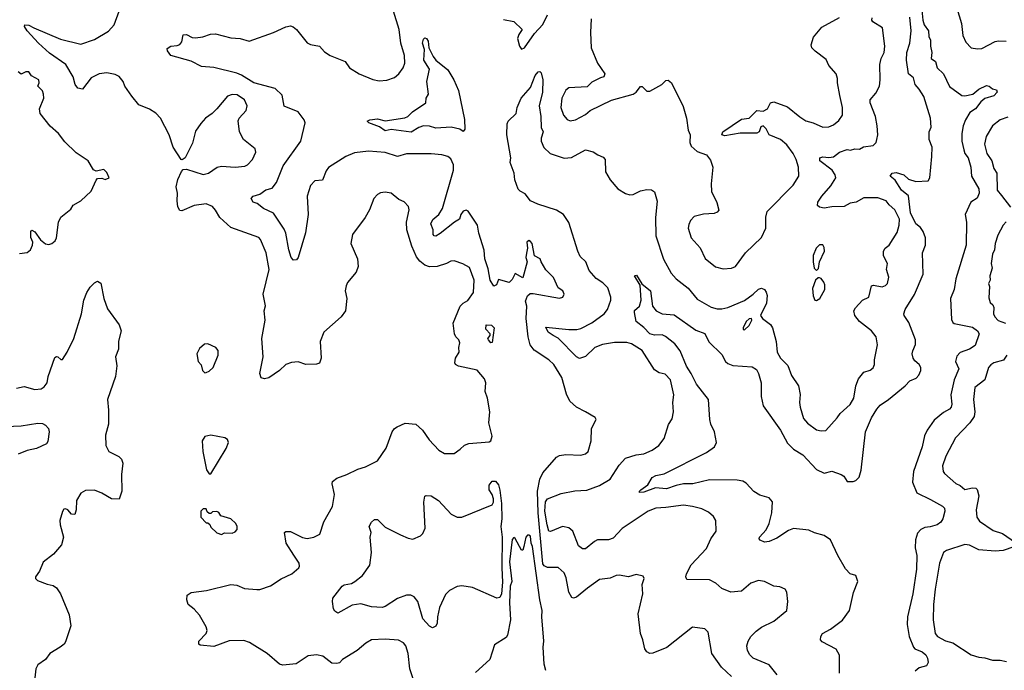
# Model space of a CAD drawing. Extents: x 1690054 to 1842981, y 782881 to 914114.
# Tile 140 of 256: x 1753755 to 1760192, y 807955 to 812209. Entities that reach past the tile are written whole.
import ezdxf

# ---------------------------------------------------------------- set-up
doc = ezdxf.new("R2010")
doc.units = 0

msp = doc.modelspace()

# ---------------------------------------------------------------- linework, layer by layer
at = {"layer": '0CON10XD'}
for points in [[(1759646.4, 812336.4), (1759660, 812205), (1759668.8, 812175), (1759697.5, 812135), (1759698.3, 812098.3), (1759710, 812075), (1759709.4, 812035), (1759718.1, 811995), (1759713.3, 811955), (1759742.5, 811935), (1759753.8, 811893.8), (1759794.5, 811855), (1759835, 811772.9), (1759915, 811714), (1759935, 811710.8), (1759987.5, 811722.5), (1760026, 811755), (1760075, 811779.3), (1760094, 811775), (1760115, 811756.7), (1760140.7, 811750.7), (1760146.7, 811735), (1760125, 811712), (1760065, 811693.3), (1760038.9, 811671.1), (1760005, 811626), (1759967.7, 811602.3), (1759937.8, 811555), (1759923.5, 811515), (1759915.3, 811464.7), (1759915.3, 811415), (1759926.9, 811356.9), (1759934.1, 811334.1), (1759957.3, 811305), (1759974.2, 811244.2), (1759978.8, 811185), (1760025, 811104), (1760028.1, 811075), (1760015, 811042.5), (1759973.8, 811015), (1759936, 810935), (1759944.3, 810885), (1759943.8, 810735), (1759876.1, 810515), (1759863.8, 810445), (1759840.8, 810385), (1759847.8, 810247.8), (1759855, 810228.8), (1759865, 810221.4), (1759985, 810198.8), (1760016.9, 810175), (1760028.2, 810155), (1760001.7, 810078.3), (1759965, 810054.1), (1759905, 810033.2), (1759881.3, 810008.7), (1759874, 809975), (1759895.3, 809925), (1759865, 809854.2), (1759843, 809755), (1759850, 809695), (1759845.5, 809675), (1759835, 809661.9), (1759795, 809641.1), (1759735, 809590.5), (1759688.8, 809525), (1759671.7, 809488.3), (1759656.4, 809415), (1759599.6, 809255), (1759592.7, 809185), (1759620, 809115), (1759709.1, 809070.9), (1759788, 809028), (1759800.8, 809015), (1759804.7, 808995), (1759791.5, 808945), (1759777.1, 808922.9), (1759753.2, 808906.8), (1759708.2, 808891.8), (1759671.9, 808888.1), (1759645.8, 808875), (1759625, 808851.2), (1759611.1, 808808.9), (1759609.6, 808755), (1759621.6, 808705), (1759617.5, 808615), (1759593.8, 808455), (1759558.7, 808305), (1759557.1, 808255), (1759569.6, 808175), (1759599.6, 808105), (1759608.6, 808095), (1759655, 808076.4), (1759680, 808055), (1759690.7, 808035), (1759694.5, 808005.5), (1759684, 807985), (1759635, 807970.5), (1759610.1, 807949.9)], [(1759873.6, 812313.6), (1759912.7, 812185), (1759920.6, 812105), (1759941.8, 812061.8), (1759975, 812026), (1760018.3, 812018.3), (1760045, 812020), (1760133.2, 812066.8), (1760155, 812070), (1760205, 812068.8)], [(1756635, 809400), (1756664.2, 809425.8), (1756692.1, 809437.9), (1756825, 809448), (1756835.8, 809455), (1756843.3, 809485), (1756823.4, 809573.4), (1756830, 809645), (1756813.7, 809735), (1756798.1, 809778.1), (1756802.5, 809835), (1756795, 809861.2), (1756746.4, 809916.4), (1756625, 809942.9), (1756605, 809954.2), (1756601.1, 809965), (1756604.6, 809995.4), (1756628.5, 810035), (1756625.5, 810065), (1756632.7, 810095), (1756626.9, 810115), (1756607.5, 810135), (1756598.9, 810155), (1756590, 810225), (1756634.3, 810335), (1756655, 810356.2), (1756685, 810373.8), (1756722, 810425), (1756726.8, 810505), (1756695, 810588), (1756652.6, 810612.6), (1756595, 810632), (1756575, 810630.8), (1756545, 810615.6), (1756483.9, 810596.1), (1756435, 810593.8), (1756405, 810603.8), (1756370.6, 810630.6), (1756348.9, 810658.9), (1756318.5, 810728.5), (1756285.6, 810835), (1756284.4, 810885), (1756300.8, 810965), (1756298, 810988), (1756268.8, 811018.8), (1756235, 811033.8), (1756183.9, 811073.9), (1756145, 811081.2), (1756115, 811077.5), (1756093.9, 811066.1), (1756070, 811040), (1756042.5, 810965), (1756013.8, 810915), (1755931.2, 810805), (1755921.2, 810745), (1755963.8, 810645), (1755968.8, 810595), (1755955, 810557.5), (1755899.3, 810490.7), (1755890.7, 810469.3), (1755883.8, 810435), (1755893.8, 810385), (1755886.2, 810305), (1755856, 810265), (1755743.8, 810166.2), (1755719.4, 810105), (1755725.8, 809995), (1755715, 809963.8), (1755695, 809957.5), (1755625, 809954.3), (1755575, 809970.8), (1755533.2, 809966.8), (1755495, 809954), (1755453.8, 809915), (1755385, 809868), (1755355, 809860), (1755335, 809867.5), (1755325.8, 809895), (1755346.2, 810005), (1755338.8, 810125), (1755359.2, 810245), (1755353.5, 810305), (1755362.2, 810337.8), (1755347.3, 810415), (1755386.3, 810575), (1755366.1, 810685), (1755330.6, 810770.6), (1755318.9, 810785), (1755135, 810851.2), (1755063.8, 810915), (1755035, 810962.5), (1755015, 810986.5), (1754975, 811004.5), (1754895.7, 810994.3), (1754815, 810960), (1754802.3, 810962.3), (1754790, 810985), (1754784.3, 811025), (1754787.5, 811075), (1754777.5, 811115), (1754789.2, 811165), (1754812.7, 811217.3), (1754825, 811230), (1754845, 811231.2), (1754955, 811196.5), (1754988.8, 811205), (1755045.6, 811245.6), (1755075, 811250.5), (1755164.5, 811244.5), (1755227.8, 811252.2), (1755245, 811260.8), (1755277.5, 811295), (1755298.3, 811341.7), (1755295.8, 811365), (1755218.8, 811425), (1755191.4, 811475), (1755182.7, 811547.3), (1755190, 811565), (1755235, 811616.2), (1755242.9, 811645), (1755225.8, 811685), (1755177.2, 811717.2), (1755145, 811720.6), (1755115, 811708.8), (1755043.8, 811625), (1755013.8, 811595), (1754970, 811565), (1754939.1, 811530.9), (1754905, 811480), (1754885, 811402.5), (1754837.5, 811305), (1754817, 811293), (1754810, 811295), (1754758.8, 811375), (1754733.3, 811455), (1754675.8, 811565.8), (1754645, 811596.7), (1754605, 811623.3), (1754535, 811653.3), (1754488.3, 811708.3), (1754443.8, 811775), (1754431.2, 811805), (1754405, 811836.7), (1754379.5, 811849.5), (1754325, 811861.2), (1754275, 811855.4), (1754221.6, 811828.4), (1754165.8, 811754.2), (1754135, 811762), (1754118.6, 811785), (1754105.4, 811835.4), (1754057.1, 811915), (1753950.4, 811990.4), (1753877.5, 812055), (1753803.3, 812135), (1753787.5, 812165), (1753790, 812175), (1753815, 812173.3), (1753846.7, 812155), (1754022.6, 812082.6), (1754155, 812048.9), (1754245, 812080), (1754335, 812134.5), (1754373.9, 812175), (1754404.6, 812265)], [(1757468.2, 808491.8), (1757396.6, 808433.4), (1757375, 808426), (1757365, 808430), (1757344.6, 808464.6), (1757328.7, 808558.7), (1757315, 808592), (1757275, 808627.5), (1757205, 808627.1), (1757185, 808637.5), (1757175, 808651.1), (1757145.5, 808985), (1757140.5, 809125), (1757155.8, 809205), (1757174.7, 809245.3), (1757265, 809347.5), (1757285, 809359.2), (1757325, 809365.8), (1757425, 809362), (1757455, 809370), (1757472, 809385), (1757490.6, 809455), (1757494.3, 809535.7), (1757523.3, 809595), (1757518, 809608), (1757455.4, 809645.4), (1757395, 809674.4), (1757351.8, 809715), (1757329.3, 809759.3), (1757299.2, 809869.2), (1757247.1, 809955), (1757214.7, 809984.7), (1757118.3, 810048.3), (1757093, 810083), (1757080, 810135), (1757065.9, 810255), (1757070.9, 810335), (1757062.5, 810367.5), (1757075.8, 810404.2), (1757092.5, 810417.5), (1757111.9, 810418.1), (1757285, 810387.5), (1757306.1, 810393.9), (1757314.6, 810415), (1757305.8, 810435.8), (1757276, 810455), (1757245, 810523.3), (1757195, 810573.3), (1757164, 810625), (1757158.8, 810645), (1757121.2, 810665), (1757105.6, 810745), (1757095, 810758), (1757084, 810766), (1757071.2, 810755), (1757075.9, 810715.9), (1757068.7, 810681.3), (1757064.4, 810655), (1757072.5, 810625), (1757045, 810520), (1756995, 810550), (1756975, 810510), (1756955, 810490), (1756885, 810510), (1756872.5, 810475), (1756855, 810467.5), (1756830.5, 810505), (1756818.8, 810578.8), (1756797.2, 810645), (1756791, 810701), (1756756.4, 810813.6), (1756747.5, 810865), (1756687.5, 810957.5), (1756675, 810964.2), (1756655, 810956.8), (1756638.5, 810935), (1756631.4, 810905), (1756597.8, 810885), (1756505, 810810.4), (1756475, 810793.6), (1756464.7, 810794.7), (1756459.1, 810805), (1756458.9, 810835), (1756442.5, 810875), (1756457.4, 810902.6), (1756494.7, 810935.3), (1756520, 810975), (1756590.4, 811225), (1756590.5, 811260.5), (1756575, 811300), (1756555.4, 811315.4), (1756515, 811324.4), (1756445, 811332.2), (1756285, 811331.9), (1756225, 811313.5), (1756145, 811339.6), (1756035, 811350), (1755945, 811338), (1755886.6, 811313.4), (1755775, 811242.5), (1755758.3, 811221.7), (1755735, 811158.8), (1755685, 811156), (1755657.5, 811125), (1755635.6, 811055), (1755641.9, 810935), (1755624, 810815), (1755575.7, 810655), (1755565, 810638.8), (1755545, 810636.2), (1755530.6, 810655), (1755514.7, 810704.7), (1755495, 810812.5), (1755485, 810838.8), (1755414.4, 810944.4), (1755350, 810975), (1755307.7, 811007.7), (1755282.5, 811015), (1755269.3, 811040.7), (1755282.5, 811055), (1755325, 811067.5), (1755365, 811095.8), (1755405, 811108), (1755435, 811144), (1755477.7, 811252.3), (1755593.2, 811415), (1755620.8, 811535), (1755614.3, 811554.3), (1755575, 811607.1), (1755485, 811642.5), (1755471.8, 811715), (1755425, 811759.2), (1755285, 811795.5), (1755205, 811846.9), (1755175, 811858.2), (1755025.6, 811895.6), (1754945, 811903.8), (1754876.9, 811936.9), (1754744.2, 811975), (1754721.2, 812005), (1754719.3, 812020.7), (1754744.5, 812035.5), (1754785, 812039.2), (1754803, 812047), (1754815.8, 812064.2), (1754825, 812110), (1754845, 812112), (1754882.7, 812092.7), (1754905, 812090.5), (1754953.7, 812096.3), (1755002.5, 812115), (1755035, 812117.1), (1755135, 812090.8), (1755196.8, 812086.8), (1755255, 812068.8), (1755415, 812124.3), (1755495, 812163.3), (1755525, 812168.9), (1755542.8, 812162.8), (1755564.3, 812145), (1755635, 812058.6), (1755656.6, 812046.6), (1755715, 812035.8), (1755748.7, 811998.7), (1755786, 811975), (1755884, 811935), (1755911.4, 811895), (1755975, 811854.6), (1756065, 811818.6), (1756105, 811809.4), (1756155, 811814.4), (1756205, 811831.9), (1756235, 811854.3), (1756263.1, 811895), (1756272.5, 811925), (1756271.8, 811975), (1756247.3, 812055), (1756237.1, 812145), (1756199.6, 812265)], [(1756919.3, 812209.3), (1756985, 812196.7), (1757040, 812145), (1757017.9, 812112.1), (1757010, 812085), (1757022.2, 812035), (1757035, 812015.8), (1757055, 812024.4), (1757121.9, 812118.1), (1757175, 812177.5), (1757205, 812240)], [(1757979.8, 809020.2), (1757915, 809015.4), (1757865, 808995.4), (1757695, 808880.9), (1757635, 808819.1), (1757605, 808808.8), (1757533.2, 808806.8), (1757513.1, 808796.9), (1757455, 808748.6), (1757435, 808749.2), (1757407.9, 808767.9), (1757371.5, 808865), (1757345, 808886.9), (1757305, 808894.6), (1757225, 808862.7), (1757215, 808865.6), (1757202.8, 808905), (1757188.8, 808995), (1757193.6, 809056.4), (1757205, 809075.7), (1757295, 809110), (1757385, 809129.1), (1757463.2, 809133.2), (1757545, 809163.5), (1757615, 809205.6), (1757674.5, 809295.5), (1757715, 809341.9), (1757785, 809364.4), (1757835, 809370.6), (1757890, 809395), (1757934.4, 809425.6), (1757968.7, 809471.3), (1757998, 809562), (1758020.9, 809599.1), (1758029.4, 809645), (1758025.5, 809705), (1758030.9, 809755), (1758009.4, 809855), (1757975, 809890.8), (1757935, 809899.4), (1757905, 809919.4), (1757824.4, 810045), (1757755, 810089.6), (1757725, 810097.2), (1757645, 810099.1), (1757565, 810084.1), (1757515, 810064.5), (1757455, 810006.9), (1757415, 809992.5), (1757395, 810004.4), (1757275, 810125.6), (1757242.9, 810142.9), (1757209.4, 810165), (1757195, 810197.5), (1757345, 810183.5), (1757397.6, 810182.4), (1757425, 810188.8), (1757495, 810227.1), (1757576.4, 810285), (1757597.3, 810315), (1757620, 810375), (1757620.6, 810395), (1757600, 810455), (1757567.4, 810487.4), (1757525, 810515.8), (1757479.5, 810569.5), (1757457.5, 810625), (1757420.3, 810660.3), (1757403.3, 810695), (1757345, 810881.9), (1757310.4, 810935), (1757265, 810963.3), (1757143, 811003), (1757095, 811024.5), (1757059.4, 811069.4), (1757026.8, 811086.8), (1757015, 811100.9), (1756991.5, 811161.5), (1756988.1, 811205), (1756961.8, 811275), (1756966.8, 811305), (1756939.8, 811455), (1756941.8, 811528.2), (1756948.2, 811545), (1757001.5, 811595), (1757008, 811635), (1757034.2, 811695), (1757094.6, 811765.4), (1757124.3, 811845), (1757145, 811868.8), (1757155, 811870), (1757165, 811862.5), (1757175.5, 811815.5), (1757174.4, 811735), (1757150.6, 811645), (1757162.7, 811575), (1757163.9, 811505), (1757176.8, 811475), (1757164.5, 811435), (1757165.4, 811415.4), (1757183.1, 811373.1), (1757223.6, 811333.7), (1757315, 811302.9), (1757362.6, 811307.4), (1757455, 811358.8), (1757505.5, 811345.5), (1757535, 811325.3), (1757569.9, 811309.9), (1757583.1, 811295), (1757584.2, 811214.2), (1757615, 811161.4), (1757665, 811102.2), (1757715, 811072.9), (1757745, 811064.3), (1757765, 811066), (1757815, 811089.2), (1757855, 811099.2), (1757885, 811096), (1757905, 811083.3), (1757923.2, 811023.2), (1757912.9, 810915), (1757914.6, 810795.4), (1757965, 810644), (1758015, 810552.5), (1758047.5, 810515), (1758125, 810454.3), (1758185, 810381.5), (1758275, 810330), (1758315, 810318.8), (1758345, 810317.7), (1758385, 810327.5), (1758495, 810372.5), (1758550.8, 810415), (1758585, 810446.2), (1758605, 810453.3), (1758623.9, 810443.9), (1758635, 810427.5), (1758642, 810405), (1758637.5, 810355), (1758598.8, 810275), (1758611.2, 810255), (1758664, 810215), (1758677.8, 810195), (1758701.2, 810105), (1758706.5, 810035), (1758730, 809995), (1758777.8, 809947.8), (1758801.7, 809881.7), (1758847.1, 809815), (1758857.6, 809757.6), (1758853.1, 809705), (1758856.9, 809675), (1758880.2, 809600.2), (1758905, 809571.2), (1758965, 809526.7), (1758995, 809520), (1759025, 809523.8), (1759100, 809605), (1759118.8, 809635), (1759185, 809692), (1759209.5, 809735), (1759222.1, 809815), (1759239.4, 809860.6), (1759275, 809904.2), (1759315, 809918), (1759335, 809933.3), (1759344, 809955), (1759344.2, 809985), (1759363, 810083), (1759354.4, 810134.4), (1759325, 810174.4), (1759245.6, 810235), (1759214.2, 810275), (1759209.2, 810305), (1759219.2, 810325), (1759264.6, 810375.4), (1759305.8, 810395), (1759325, 810468.6), (1759336.5, 810473.5), (1759395, 810462), (1759415, 810470), (1759428.9, 810485), (1759438.1, 810525), (1759423.3, 810575), (1759428.8, 810615), (1759403.2, 810665), (1759403.3, 810695), (1759413.6, 810715), (1759439.4, 810735), (1759492.6, 810817.4), (1759505.7, 810865.7), (1759506.7, 810905), (1759476.4, 810965), (1759438.7, 810998.7), (1759420, 811025), (1759365, 811044.4), (1759275, 811043.1), (1759225, 811016.5), (1759185, 811009.5), (1759145, 810986.5), (1759065, 810984.6), (1759015, 810976.9), (1758985, 810982.5), (1758971.2, 810995), (1758974.2, 811015), (1759000, 811055), (1759057.7, 811122.3), (1759090, 811175), (1759085.7, 811195), (1759067.1, 811225), (1758986.4, 811285), (1758985.4, 811304.6), (1759005, 811311.8), (1759045, 811308.1), (1759075, 811312.9), (1759115, 811342), (1759165, 811361.2), (1759186.2, 811356.2), (1759215, 811364.1), (1759245, 811362.2), (1759272.8, 811377.2), (1759335, 811386), (1759354, 811405), (1759360, 811425), (1759365.6, 811455), (1759362.2, 811515), (1759350.5, 811575), (1759316, 811665), (1759316.1, 811683.9), (1759352.3, 811727.7), (1759375.7, 811774.3), (1759380.8, 811815), (1759377.8, 811915), (1759386.7, 811955), (1759406.4, 811995), (1759410.4, 812035), (1759395.8, 812155), (1759333.8, 812195), (1759327.5, 812205), (1759328.2, 812221.8)], [(1757491.4, 812215), (1757486.7, 812125), (1757491.4, 812025), (1757532.5, 811925), (1757580, 811855), (1757573.9, 811836.1), (1757552, 811828), (1757495, 811800), (1757465, 811770), (1757345, 811764.2), (1757325, 811748), (1757299.5, 811695), (1757293.6, 811635), (1757310.6, 811585), (1757335, 811556), (1757355, 811547.5), (1757390, 811555), (1757455, 811589.4), (1757485.4, 811614.6), (1757625, 811681.8), (1757765, 811722.9), (1757785, 811735.8), (1757815, 811771.2), (1757825, 811771.2), (1757855, 811742.2), (1757875, 811740.5), (1757953.8, 811785), (1757979.5, 811810.5), (1757995, 811813.8), (1758016, 811795), (1758092.1, 811642.1), (1758115.5, 811565.5), (1758125.9, 811485.9), (1758138.8, 811455), (1758136.2, 811405), (1758145, 811382.5), (1758185, 811346.7), (1758245, 811326), (1758270.9, 811290.9), (1758286.2, 811245), (1758276, 811135), (1758278, 811085), (1758313, 811013), (1758326, 810964), (1758315, 810950), (1758295, 810942), (1758225, 810938), (1758165, 810921.2), (1758141.2, 810895), (1758129.5, 810870.5), (1758126, 810845), (1758145, 810783.3), (1758205, 810716.2), (1758236.6, 810646.6), (1758305, 810592), (1758355, 810580.8), (1758410, 810585), (1758435, 810596), (1758499.4, 810685), (1758605.7, 810785), (1758634.2, 810845), (1758633, 810917), (1758642, 810955), (1758812.8, 811127.2), (1758848.1, 811185), (1758847.1, 811245), (1758830.9, 811295), (1758811.1, 811335), (1758771.3, 811391.3), (1758728.6, 811425), (1758655.3, 811455.3), (1758635, 811494.4), (1758615, 811514), (1758600.9, 811509.1), (1758589.5, 811475), (1758575, 811467.3), (1758465, 811467.5), (1758365, 811450.6), (1758346.7, 811455), (1758352.5, 811475), (1758475, 811557.8), (1758525, 811564), (1758575, 811616), (1758615, 811610.8), (1758644.3, 811625), (1758665, 811664.3), (1758685, 811672.2), (1758775, 811638.5), (1758855, 811573.1), (1758895, 811548.6), (1758942.5, 811535), (1759005, 811506), (1759045, 811508), (1759075, 811521.2), (1759111.2, 811548.8), (1759134.5, 811585.5), (1759134.4, 811635), (1759116.9, 811713.1), (1759101.4, 811795), (1759102.9, 811825), (1759092.5, 811855), (1759045, 811910), (1759028.3, 811948.3), (1758955, 812004.2), (1758934.3, 812025), (1758928.9, 812045), (1758944.3, 812095), (1759000.2, 812159.8), (1759115, 812224.3)], [(1759593.9, 810043.9), (1759611.5, 810085), (1759611.2, 810115), (1759569.2, 810229.2), (1759537.1, 810275), (1759535.8, 810285), (1759544.2, 810315), (1759605, 810411.2), (1759662.3, 810545), (1759657.5, 810685), (1759678.1, 810735), (1759676.6, 810783.4), (1759662.9, 810825), (1759645, 810850.9), (1759614.9, 810874.9), (1759578.3, 810945), (1759566.7, 811056.7), (1759520.5, 811095), (1759479.7, 811159.7), (1759446.7, 811185), (1759460, 811205), (1759485, 811209.6), (1759535, 811195.4), (1759566.9, 811166.9), (1759615, 811151.5), (1759693.8, 811155), (1759705.4, 811175), (1759719.4, 811315), (1759721.4, 811375), (1759701.2, 811425), (1759702, 811475), (1759713.6, 811506.4), (1759710, 811565), (1759665.9, 811705.9), (1759636.2, 811755), (1759608.8, 811785), (1759598.3, 811828.3), (1759566, 811855), (1759552.9, 811945), (1759554.3, 811994.3), (1759574.4, 812055), (1759584, 812135), (1759574.1, 812225.9)], [(1756315, 811473.7), (1756185, 811490.8), (1756145, 811483.1), (1756108.3, 811508.3), (1756037.5, 811535), (1756027.5, 811545), (1756045, 811553.3), (1756095, 811560), (1756145, 811547.5), (1756272.3, 811567.7), (1756293.6, 811576.4), (1756323.9, 811606.1), (1756410, 811665), (1756412.5, 811695), (1756428, 811722), (1756418, 811805), (1756434.5, 811884.5), (1756396.9, 811945), (1756400.8, 812015), (1756388.6, 812055), (1756395, 812082.5), (1756405, 812090), (1756415.7, 812085.7), (1756425, 812067.5), (1756430, 812025), (1756458.6, 811968.6), (1756476.2, 811945), (1756555, 811881.2), (1756593.3, 811815), (1756625.2, 811745), (1756663.1, 811556.9), (1756665.9, 811494.1), (1756655, 811478.8), (1756633.8, 811493.8), (1756576.3, 811506.3), (1756475, 811499.2), (1756435, 811512.2), (1756395, 811515.6), (1756365, 811504.6), (1756315, 811473.7)], [(1753755, 810680), (1753805, 810687.5), (1753825.3, 810704.7), (1753839.3, 810735), (1753840.4, 810755), (1753828.8, 810785), (1753828.8, 810825), (1753835, 810833.3), (1753855, 810821.2), (1753890.3, 810770.3), (1753925, 810743.8), (1753945, 810738.8), (1753965, 810746.2), (1753986.8, 810763.2), (1753997, 810783), (1754008.8, 810885), (1754025, 810916.7), (1754089.5, 810970.5), (1754105, 810996.7), (1754156.1, 811023.9), (1754223, 811087), (1754255, 811160), (1754265, 811170), (1754291.7, 811171.7), (1754315, 811163.3), (1754340, 811175), (1754325, 811210), (1754305, 811230), (1754255, 811217.5), (1754237, 811227), (1754202.5, 811285), (1754125, 811338.8), (1754051.3, 811411.3), (1754010, 811465), (1753955, 811513.3), (1753888.9, 811595), (1753884.5, 811625.5), (1753912.9, 811695), (1753911.2, 811721.2), (1753903.8, 811743.8), (1753873.3, 811775), (1753882.5, 811795), (1753880, 811815), (1753832, 811842), (1753815, 811868.6), (1753795, 811868.6), (1753765, 811852.5), (1753745, 811868.6)], [(1760215, 811570.5), (1760165, 811553.3), (1760114.4, 811515), (1760074.7, 811445.3), (1760062.9, 811395), (1760077.9, 811335), (1760110.4, 811285), (1760123.8, 811235), (1760142.7, 811205), (1760145.5, 811095), (1760175, 811060)], [(1760175, 811060), (1760232.4, 810982.4)], [(1760205, 810887.1), (1760185, 810866), (1760150.1, 810799.9), (1760133.2, 810745), (1760128.4, 810705), (1760114.5, 810675), (1760107.1, 810615), (1760112.9, 810585), (1760098.8, 810535), (1760100, 810505), (1760090, 810485), (1760096.2, 810465), (1760090.7, 810390.7), (1760100.8, 810360.8), (1760117.1, 810345), (1760123.6, 810326.4), (1760122.9, 810285), (1760130, 810265), (1760152.1, 810242.1), (1760200, 810225)], [(1758965, 810570), (1758977, 810583), (1758983.3, 810625), (1759016.2, 810695), (1759015, 810720), (1759005, 810736.7), (1758985, 810736.7), (1758963.3, 810715), (1758943.9, 810666.1), (1758942.5, 810625), (1758950, 810585), (1758965, 810570)], [(1759114, 807936), (1759114, 808054), (1759093, 808093), (1759001.8, 808141.8), (1758990.8, 808155), (1758992.5, 808175), (1759004, 808195), (1759056.2, 808223.8), (1759135, 808282), (1759180, 808345), (1759207.4, 808462.6), (1759234, 808535), (1759222.5, 808575), (1759185, 808586.2), (1759155, 808618.8), (1759104.4, 808705), (1759056.9, 808806.9), (1759015.2, 808835.2), (1758952.6, 808852.6), (1758915, 808871.5), (1758815, 808881.4), (1758781.7, 808868.3), (1758705, 808818), (1758655, 808797.1), (1758625, 808793.1), (1758596.7, 808805), (1758590, 808815), (1758592.5, 808825), (1758636.3, 808873.7), (1758655.7, 808915), (1758672.9, 808985), (1758677, 809057), (1758655, 809081.9), (1758595, 809100.6), (1758555, 809124.4), (1758505, 809178.6), (1758482, 809192), (1758445, 809197.5), (1758265, 809199.6), (1758156.3, 809173.7), (1758095, 809173.1), (1758046.3, 809163.7), (1757985, 809142.2), (1757912.7, 809147.3), (1757835, 809118.6), (1757807.5, 809117.5), (1757806.7, 809125), (1757816.2, 809135), (1757862.4, 809167.6), (1757890, 809215), (1757915, 809229.1), (1757969.5, 809240.5), (1758245, 809379.5), (1758298, 809415), (1758310, 809445), (1758297.8, 809515), (1758274, 809564), (1758267.5, 809595), (1758259.5, 809725), (1758179.6, 809825), (1758146, 809895), (1758115, 809943.5), (1758074.2, 810044.2), (1758038.8, 810088.8), (1757977.6, 810137.6), (1757955, 810148.5), (1757905, 810146.7), (1757875, 810154.5), (1757835.8, 810195.8), (1757786.7, 810235), (1757773.8, 810295), (1757775, 810307.5), (1757806.7, 810335), (1757818, 810375), (1757812.5, 810472.5), (1757773.8, 810535), (1757788.3, 810538.3), (1757821.7, 810481.7), (1757878.8, 810435), (1757892.9, 810335), (1757915.8, 810305), (1757955, 810285.6), (1758035, 810279.2), (1758175, 810179.4), (1758235, 810156), (1758261.7, 810101.7), (1758345, 810020), (1758370, 809975), (1758385, 809960), (1758418.3, 809948.3), (1758545, 809938.6), (1758572.6, 809922.6), (1758586.4, 809896.4), (1758602.5, 809835), (1758603.1, 809745), (1758615.7, 809685), (1758728.9, 809525), (1758775, 809440.5), (1758815, 809400.9), (1758875, 809362.7), (1758965, 809268.8), (1759015, 809244.7), (1759065, 809256.1), (1759125.3, 809235.3), (1759143.4, 809223.4), (1759165, 809190), (1759205, 809189.2), (1759222.5, 809195), (1759242.7, 809217.3), (1759256, 809264), (1759285.5, 809515), (1759324.6, 809605), (1759358.3, 809661.7), (1759380.5, 809689.5), (1759435, 809725.4), (1759544.1, 809815), (1759575, 809847.8), (1759615.8, 809865), (1759634.3, 809885), (1759645.7, 809915), (1759645.7, 809935), (1759635.4, 809955.4), (1759607.4, 809977.4), (1759595.7, 809995), (1759590, 810025), (1759593.9, 810043.9)], [(1758965, 810372.5), (1758986.2, 810385), (1759018.8, 810445), (1759020, 810475), (1759013.6, 810493.6), (1758995, 810517.5), (1758985, 810520), (1758975, 810520), (1758957.5, 810505), (1758939.3, 810450.7), (1758942.7, 810402.7), (1758953.9, 810373.9), (1758965, 810372.5)], [(1753735, 809798.6), (1753785, 809810.8), (1753855, 809790.8), (1753895, 809795.8), (1753915, 809809.2), (1753935.2, 809834.8), (1753942.1, 809875), (1753985, 810000), (1753995, 810006.2), (1754005, 810003.8), (1754025, 809987.5), (1754035, 809986.7), (1754064.8, 810035.2), (1754110.3, 810125), (1754160, 810285), (1754174.4, 810375), (1754195, 810426.2), (1754215, 810460), (1754245, 810488), (1754265, 810498.8), (1754285, 810486.7), (1754304.4, 810385), (1754328.9, 810318.9), (1754405, 810213.3), (1754419.2, 810175), (1754402.3, 810107.7), (1754400.8, 810055), (1754380.8, 810005), (1754390.8, 809945), (1754381.9, 809875), (1754328.9, 809725), (1754336.7, 809655), (1754336.7, 809565), (1754317.4, 809492.6), (1754318.9, 809425), (1754339.2, 809385), (1754402.7, 809352.7), (1754420.8, 809335), (1754430.3, 809309.7), (1754420.9, 809235), (1754423.1, 809125), (1754405.7, 809074.3), (1754355.6, 809075.6), (1754293, 809113), (1754245, 809133.3), (1754185, 809130), (1754155, 809112.2), (1754126.8, 809065), (1754125.3, 809004.7), (1754115, 808973.3), (1754095, 808976.7), (1754070, 809005), (1754055, 809011.2), (1754045, 809008.8), (1754035, 808992.5), (1754018.1, 808935), (1754019.4, 808905), (1754042, 808825), (1754028.8, 808775), (1753976.7, 808715), (1753908.3, 808661.7), (1753885, 808602.5), (1753858.8, 808565), (1753858.8, 808555), (1753872.1, 808542.1), (1753935, 808517.5), (1753975, 808509.2), (1753995, 808493.8), (1754022, 808455), (1754078.3, 808318.3), (1754090, 808245), (1754055, 808140), (1754045.4, 808124.6), (1754020, 808105), (1753953.3, 808065), (1753923.3, 808025), (1753875, 807991.4), (1753861.1, 807965), (1753853.9, 807906.1)], [(1758495, 810180), (1758525, 810210), (1758542.5, 810245), (1758540, 810255), (1758525, 810252.5), (1758503.8, 810235), (1758484.2, 810195), (1758485, 810182.5), (1758495, 810180)], [(1756835, 810096.2), (1756819.2, 810115), (1756815.8, 810125), (1756832, 810145), (1756831.4, 810155), (1756802.2, 810185), (1756805.9, 810214.1), (1756840.6, 810210.6), (1756856.9, 810195), (1756845, 810097.5), (1756835, 810096.2)], [(1754965, 809900), (1754975, 809902.5), (1754995, 809910), (1755020, 809935), (1755052.5, 810015), (1755052.5, 810045), (1755037.5, 810065), (1754985, 810090), (1754963, 810087), (1754930.7, 810059.3), (1754912.5, 810025), (1754922.5, 809975), (1754941.7, 809951.7), (1754950, 809915), (1754965, 809900)], [(1760210, 810015), (1760187.3, 809982.7), (1760125, 809965.5), (1760105, 809952.9), (1760090, 809935), (1760065.7, 809855), (1760000.6, 809805), (1759991.8, 809725), (1759998.8, 809645), (1759995.4, 809615), (1759966.4, 809573.6), (1759874.4, 809475), (1759809.4, 809355), (1759789.1, 809290.9), (1759793.3, 809255), (1759800.8, 809240.8), (1759876.4, 809176.4), (1759905, 809162.9), (1759935, 809137.5), (1759985, 809147.5), (1760006.7, 809145), (1760015, 809136.7), (1760025.9, 809095.9), (1760007.9, 809005), (1760012.9, 808955), (1760030, 808930), (1760118.8, 808868.8), (1760179.8, 808849.8), (1760265, 808791.2)], [(1753665, 809548.9), (1753765, 809553.1), (1753875, 809571.6), (1753905, 809568.9), (1753925, 809557.5), (1753944.5, 809535), (1753948.9, 809515), (1753938.8, 809451.2), (1753930, 809435), (1753865, 809405.7), (1753805, 809391.5), (1753745, 809368.1)], [(1756331.1, 807885), (1756305.5, 807965), (1756294.3, 808065), (1756279.2, 808115), (1756264.3, 808134.3), (1756232.7, 808152.7), (1756145, 808159.2), (1756055, 808153.3), (1756018.3, 808131.7), (1755962, 808085), (1755866, 808025), (1755846.6, 808003.4), (1755828.3, 807998.3), (1755795, 808002), (1755738, 808048), (1755695, 808056.5), (1755640.4, 808049.6), (1755562.4, 807997.6), (1755475, 807988), (1755454.4, 807994.4), (1755373.7, 808063.7), (1755257.4, 808137.4), (1755221.4, 808148.6), (1755125, 808147.1), (1755025, 808111.4), (1754935, 808118.8), (1754926.7, 808125), (1754926.2, 808145), (1754973.8, 808195), (1754980, 808215), (1754975, 808240), (1754931.2, 808315), (1754896.2, 808355), (1754857.5, 808385), (1754848.1, 808415), (1754849.2, 808445), (1754875.8, 808464.2), (1754975.8, 808475.8), (1755135, 808516.7), (1755175, 808510.5), (1755225, 808490), (1755305, 808482.4), (1755326.3, 808483.7), (1755395, 808506.2), (1755465, 808553.1), (1755534.7, 808585.3), (1755580.6, 808625), (1755585.6, 808635), (1755582.2, 808655), (1755548.4, 808708.4), (1755497.5, 808785), (1755486.7, 808855), (1755495, 808863.3), (1755525, 808862), (1755605, 808824.2), (1755635, 808817.5), (1755677.5, 808825), (1755716.7, 808845), (1755744, 808925), (1755801.4, 809025), (1755814.2, 809105), (1755797.5, 809175), (1755801.3, 809188.7), (1755829.1, 809210.9), (1755895, 809234.4), (1755965, 809269.5), (1756016.2, 809285), (1756095.5, 809324.5), (1756152.3, 809407.7), (1756190, 809515), (1756205, 809536), (1756222.4, 809547.6), (1756275, 809570), (1756345, 809564.2), (1756389.2, 809525), (1756432.1, 809462.1), (1756495, 809393.3), (1756532.7, 809372.7), (1756595, 809373.3), (1756635, 809400)], [(1755005, 809240), (1755105.8, 809405), (1755120, 809445), (1755113.3, 809465), (1755095.5, 809475.5), (1755005, 809492.5), (1754965, 809483.8), (1754948, 809455), (1754952, 809385), (1754977.5, 809265), (1754995, 809240), (1755005, 809240)], [(1756455, 808233.3), (1756435, 808243.8), (1756391.9, 808291.9), (1756358.1, 808405), (1756334.5, 808434.5), (1756312.5, 808445), (1756285, 808446.1), (1756225, 808424.6), (1756145, 808371.1), (1756125, 808364.5), (1756055, 808369.7), (1755985, 808389.2), (1755929.8, 808380.2), (1755835, 808328), (1755815, 808341.2), (1755807.6, 808357.6), (1755800.8, 808405), (1755803.6, 808426.4), (1755863.8, 808505), (1755875.8, 808514.2), (1755925, 808522.5), (1755946.7, 808535), (1755995.6, 808574.4), (1756045, 808642.5), (1756055.9, 808724.1), (1756045.8, 808825), (1756053.3, 808855), (1756040.8, 808895), (1756055, 808923.8), (1756075, 808940), (1756095, 808941.2), (1756145, 808890), (1756245, 808840), (1756295, 808818), (1756325, 808812), (1756375, 808834.2), (1756390.9, 808849.1), (1756405.6, 808885), (1756396.9, 809055), (1756405, 809092.5), (1756411.7, 809098.3), (1756445, 809095.7), (1756493.8, 809065), (1756576.3, 808976.3), (1756615, 808955.7), (1756645, 808955.7), (1756845, 809037.5), (1756853.5, 809055), (1756853.4, 809076.6), (1756845, 809104), (1756825.6, 809135), (1756825.6, 809165), (1756845, 809192), (1756865, 809190.6), (1756885, 809167.1), (1756895, 809133.1), (1756905.4, 809045), (1756907.7, 808945), (1756900.3, 808895), (1756910.7, 808825), (1756907.7, 808625), (1756911.8, 808531.8), (1756905.6, 808454.4), (1756895, 808430), (1756875, 808425.6), (1756715, 808496.5), (1756645, 808507.5), (1756615, 808503.6), (1756565, 808476.5), (1756538.7, 808451.3), (1756499.6, 808365), (1756486.9, 808305), (1756485, 808262.5), (1756475, 808242.5), (1756455, 808233.3)], [(1758706.9, 807925), (1758655, 807991.4), (1758550, 808035), (1758528.6, 808055), (1758513.5, 808085), (1758509.4, 808115), (1758517.1, 808145), (1758534.6, 808175.4), (1758569.2, 808210.8), (1758604.1, 808235.9), (1758685, 808276.2), (1758770, 808345), (1758776.4, 808403.6), (1758770, 808465), (1758760, 808485), (1758725, 808500), (1758685, 808504.2), (1758625.6, 808535.6), (1758585, 808542.5), (1758535, 808524), (1758475, 808471.2), (1758405, 808466.2), (1758345, 808490), (1758305.6, 808525.6), (1758265.6, 808545.6), (1758117.7, 808547.7), (1758110, 808565), (1758114.2, 808585), (1758146, 808645), (1758245, 808750.8), (1758274.3, 808815), (1758309.2, 808865), (1758306, 808935), (1758291.2, 808961.2), (1758258.3, 808988.3), (1758215, 809010), (1758155, 809026.7), (1758095, 809034.5), (1757979.8, 809020.2)], [(1755075, 808842.5), (1755095, 808853.3), (1755145, 808852.5), (1755165, 808860), (1755177.5, 808875), (1755177.5, 808895), (1755167.5, 808915), (1755136.1, 808946.1), (1755070, 808965), (1755056.4, 808986.4), (1755045, 808992.5), (1755015, 808990), (1755005, 808980), (1754995, 808980), (1754981.7, 808991.7), (1754975, 809010), (1754955, 809010), (1754940, 808995), (1754940, 808955), (1754975, 808920), (1754985, 808920), (1754998.3, 808908.3), (1755005, 808890), (1755045, 808853.3), (1755075, 808842.5)], [(1757194.1, 807954.1), (1757184, 807995), (1757177.3, 808105), (1757181.6, 808145), (1757169.3, 808305), (1757172, 808345), (1757154.8, 808415), (1757108.5, 808765), (1757100, 808785), (1757095, 808832.5), (1757085, 808837.5), (1757075, 808837.5), (1757063.8, 808825), (1757051.2, 808765), (1757045, 808740), (1757035, 808740), (1756995, 808817.5), (1756985, 808822.5), (1756975, 808810), (1756957.9, 808665), (1756972, 808535), (1756962.7, 808505), (1756956.8, 808395), (1756964.4, 808285), (1756945, 808184), (1756935, 808170), (1756859.5, 808120.5), (1756830, 808025), (1756735, 807940.6)], [(1760255, 808761.4), (1760185, 808738.8), (1760133.8, 808733.8), (1760025, 808743.3), (1759965, 808773.1), (1759935, 808777.8), (1759815, 808737.1), (1759794.2, 808725), (1759768.5, 808655), (1759739.6, 808485), (1759728.5, 808385), (1759726.4, 808285), (1759740, 808195), (1759755.5, 808175.5), (1759807.4, 808147.4), (1759855, 808134.3), (1759976.3, 808056.3), (1760025, 808039.6), (1760065, 808036.7), (1760115, 808020.6), (1760165, 808021.5), (1760207.1, 808012.9)], [(1758408.6, 807915), (1758344.3, 807975), (1758280, 808065), (1758255.8, 808205), (1758235, 808226.2), (1758155, 808236), (1757986.5, 808103.5), (1757895, 808066), (1757875, 808064.2), (1757855, 808076.2), (1757842.9, 808095), (1757830, 808155), (1757814.5, 808194.5), (1757798.8, 808325), (1757829.1, 808455), (1757825.7, 808515), (1757838, 808555), (1757830.7, 808570.7), (1757785, 808582), (1757735, 808565.8), (1757675, 808577.5), (1757655, 808575.7), (1757615, 808556.9), (1757545, 808547.5), (1757468.2, 808491.8)]]:
    msp.add_lwpolyline(points, dxfattribs=at)

doc.saveas('drawing.dxf')
